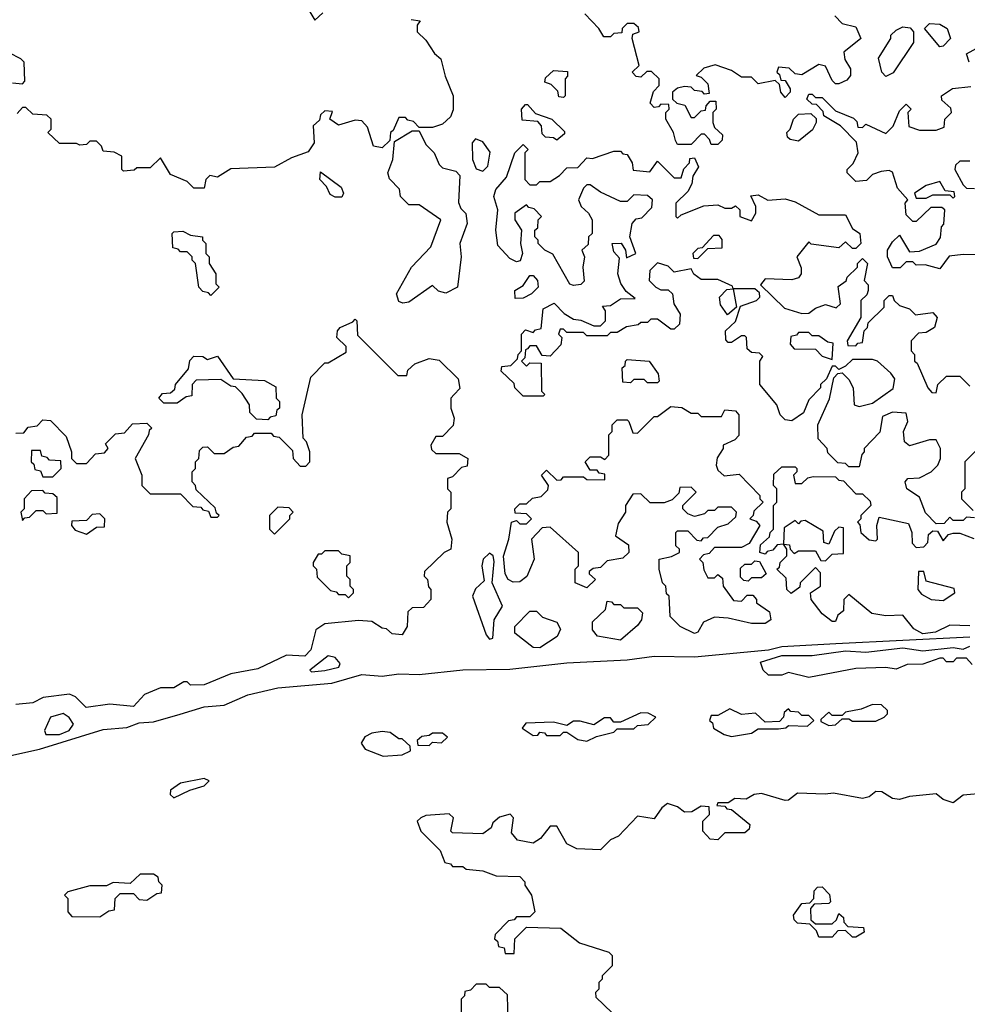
# Model space of a CAD drawing. Extents: x 2737310 to 2869991, y 870230 to 1012730.
# Tile 161 of 256: x 2757406 to 2760227, y 957920 to 960851. Entities that reach past the tile are written whole.
import ezdxf

# ---------------------------------------------------------------- set-up
doc = ezdxf.new("R2010")
doc.units = 0

msp = doc.modelspace()

# ---------------------------------------------------------------- linework, layer by layer
at = {"layer": '0CON02XD'}
for points in [[(2758270, 960875), (2758285, 960850), (2758308.3, 960871.7)], [(2759833, 960863), (2759855, 960840), (2759895, 960830), (2759910, 960795), (2759860, 960755), (2759863, 960733), (2759880, 960705), (2759880, 960685), (2759868.3, 960671.7), (2759845, 960660), (2759835, 960660), (2759825, 960670), (2759805, 960712.5), (2759785, 960717.5), (2759735, 960687.5), (2759715, 960690), (2759697, 960707), (2759665, 960710), (2759660, 960695), (2759668.3, 960688.3), (2759671.7, 960671.7), (2759685, 960670), (2759700, 960645), (2759700, 960635), (2759685, 960620), (2759672.5, 960635), (2759668.3, 960658.3), (2759655, 960670), (2759605, 960660), (2759585, 960680), (2759555, 960680), (2759525, 960700), (2759477, 960717), (2759443, 960707), (2759420, 960685), (2759435, 960680), (2759455, 960660), (2759458.3, 960631.7), (2759445, 960630), (2759437.5, 960637.5), (2759415, 960640), (2759405, 960650), (2759385, 960652.5), (2759365, 960647.5), (2759350, 960635), (2759350, 960615), (2759362.5, 960602.5), (2759386.7, 960596.7), (2759405, 960560), (2759415, 960560), (2759435, 960580), (2759448.3, 960581.7), (2759450, 960595), (2759461.7, 960608.3), (2759478.3, 960608.3), (2759480, 960585), (2759470, 960575), (2759470, 960545), (2759475, 960530), (2759498.3, 960508.3), (2759497, 960493), (2759485, 960480), (2759465, 960480), (2759460, 960495), (2759445, 960510), (2759435, 960510), (2759405, 960480), (2759365, 960480), (2759358.3, 960491.7), (2759352.5, 960515), (2759330, 960555), (2759330, 960575), (2759340, 960585), (2759338.3, 960598.3), (2759315, 960600), (2759308.3, 960591.7), (2759295, 960590), (2759283, 960603), (2759293, 960637), (2759310, 960655), (2759310, 960675), (2759287, 960697), (2759273, 960697), (2759255, 960680), (2759241.7, 960681.7), (2759230, 960695), (2759250, 960715), (2759230, 960795), (2759231.7, 960808.3), (2759250, 960815), (2759248.3, 960828.3), (2759235, 960840), (2759215, 960840), (2759200, 960825), (2759198.3, 960811.7), (2759175, 960810), (2759165, 960800), (2759145, 960800), (2759130, 960825), (2759088.3, 960868.3)], [(2758571.7, 960851.7), (2758598.3, 960848.3), (2758590, 960835), (2758590, 960815), (2758615, 960790), (2758640.7, 960750.7), (2758660, 960735), (2758673, 960683), (2758696.7, 960625), (2758697, 960583), (2758688.3, 960561.7), (2758665, 960540), (2758635, 960530), (2758595, 960530), (2758578.3, 960548.3), (2758561.7, 960551.7), (2758555, 960560), (2758535, 960560), (2758518.3, 960521.7), (2758510, 960515), (2758508.3, 960491.7), (2758485, 960470), (2758460, 960475), (2758441.7, 960531.7), (2758425, 960550), (2758405, 960552.5), (2758355, 960537.5), (2758330, 960555), (2758337.5, 960577.5), (2758315, 960580), (2758301.7, 960568.3), (2758298.3, 960551.7), (2758280, 960535), (2758282.5, 960485), (2758265, 960457.5), (2758215, 960440), (2758165, 960412.5), (2758035, 960407.5), (2757995, 960382.5), (2757972.5, 960387.5), (2757960, 960375), (2757955, 960350)], [(2760145, 960770), (2760100, 960825), (2760115, 960840), (2760145, 960837.5), (2760167.5, 960825), (2760177.5, 960795), (2760155, 960772.5), (2760145, 960770)], [(2759985, 960682.5), (2759972.5, 960695), (2759963, 960737), (2760000, 960795), (2760000, 960805), (2760015, 960820), (2760035, 960830), (2760057, 960827), (2760067.5, 960815), (2760067, 960783), (2760006.7, 960693.3), (2759985, 960682.5)], [(2760232.5, 960725), (2760225, 960750), (2760273.6, 960776.4)], [(2757385, 960663.3), (2757415, 960660), (2757421.7, 960668.3), (2757420, 960725), (2757410, 960735), (2757375, 960752.5)], [(2759025, 960620), (2759011.7, 960621.7), (2759008.3, 960638.3), (2758988.3, 960658.3), (2758970, 960665), (2758971.7, 960678.3), (2758995, 960700), (2759037, 960697), (2759037, 960683), (2759030, 960675), (2759030, 960625), (2759025, 960620)], [(2760281.7, 960151.7), (2760215, 960152.5), (2760173, 960147), (2760145, 960110), (2760101.7, 960121.7), (2760075, 960120), (2760065, 960130), (2760045, 960130), (2760027, 960113), (2760005, 960112.5), (2759990, 960145), (2759990, 960165), (2760005, 960190), (2760025, 960210), (2760055, 960160), (2760085, 960162.5), (2760135, 960182.5), (2760147, 960203), (2760150, 960235), (2760157.5, 960242.5), (2760160, 960285), (2760151.7, 960291.7), (2760118.3, 960291.7), (2760075, 960250), (2760065, 960250), (2760045, 960270), (2760042.5, 960305), (2760050, 960315), (2760019.3, 960349.3), (2760005, 960397.5), (2759995, 960402.5), (2759970.7, 960399.3), (2759945, 960390), (2759927, 960373), (2759895, 960370), (2759870, 960395), (2759870, 960405), (2759887, 960423), (2759902.5, 960455), (2759897, 960487), (2759850, 960535), (2759800, 960565), (2759798.3, 960578.3), (2759778.3, 960598.3), (2759765, 960600), (2759750, 960615), (2759755, 960630), (2759765, 960630), (2759775, 960620), (2759795, 960620), (2759835, 960580), (2759888.3, 960558.3), (2759898.3, 960548.3), (2759901.7, 960531.7), (2759915, 960530), (2759925, 960540), (2759985, 960512.5), (2760006.1, 960533.9), (2760025, 960580), (2760045, 960600), (2760060, 960585), (2760050, 960575), (2760053.6, 960533.6), (2760085, 960522.5), (2760135, 960522.5), (2760158.3, 960531.7), (2760160, 960555), (2760180, 960575), (2760178.3, 960588.3), (2760151.7, 960611.7), (2760150, 960625), (2760183.6, 960646.4), (2760237.5, 960652.5)], [(2757955, 960350), (2757925, 960350), (2757905, 960370), (2757855, 960390), (2757825, 960440), (2757795, 960410), (2757755, 960410), (2757747, 960403), (2757715, 960400), (2757710, 960405), (2757710, 960445), (2757687, 960457), (2757655, 960460), (2757650, 960475), (2757635, 960490), (2757615, 960490), (2757605, 960480), (2757585, 960477.5), (2757575, 960482.5), (2757525, 960482.5), (2757490, 960515), (2757500, 960525), (2757500, 960555), (2757487, 960567), (2757445, 960570), (2757425, 960590), (2757415, 960590), (2757398.3, 960571.7)], [(2759005, 960492.5), (2758995, 960500), (2758971.7, 960501.7), (2758961.7, 960511.7), (2758960, 960535), (2758948.3, 960548.3), (2758901.7, 960551.7), (2758900, 960585), (2758911.7, 960598.3), (2758918.3, 960598.3), (2758941.7, 960571.7), (2758990, 960555), (2759028.3, 960518.3), (2759028.3, 960511.7), (2759005, 960492.5)], [(2759725, 960490), (2759700, 960495), (2759691.7, 960501.7), (2759690, 960515), (2759700, 960525), (2759710, 960555), (2759725, 960570), (2759761.7, 960571.7), (2759777, 960557), (2759777.5, 960545), (2759766.4, 960523.6), (2759725, 960490)], [(2758547, 960007), (2758535, 960012.5), (2758527.5, 960035), (2758572.5, 960115), (2758630, 960175), (2758660, 960255), (2758595, 960300), (2758565, 960300), (2758540, 960325), (2758537, 960347), (2758507, 960377), (2758502.5, 960395), (2758517.5, 960435), (2758521.7, 960488.3), (2758575, 960520), (2758595, 960520), (2758615, 960480), (2758640, 960455), (2758655, 960420), (2758665, 960410), (2758705, 960400), (2758717, 960387), (2758713, 960307), (2758719.3, 960289.3), (2758733.9, 960273.9), (2758738.8, 960245), (2758716.7, 960185), (2758720, 960145), (2758710, 960055), (2758675, 960037.5), (2758653, 960043), (2758635, 960060), (2758565, 960010), (2758547, 960007)], [(2758785, 960400), (2758800, 960415), (2758806.4, 960456.4), (2758785, 960487.5), (2758763.3, 960496.7), (2758753.3, 960485), (2758754, 960435), (2758765, 960407.5), (2758785, 960400)], [(2758855, 960382.5), (2758880, 960455), (2758905, 960480), (2758920, 960465), (2758910, 960455), (2758910, 960375), (2758925, 960360), (2758945, 960360), (2758955, 960370), (2758985, 960370), (2759013, 960387), (2759035, 960410), (2759068.3, 960411.7), (2759095, 960440), (2759111.7, 960438.3), (2759175, 960460), (2759195, 960460), (2759201.7, 960451.7), (2759215, 960450), (2759230, 960425), (2759233, 960403), (2759281.7, 960398.3), (2759305, 960430), (2759355, 960380), (2759375, 960380), (2759383, 960407), (2759400, 960425), (2759401.7, 960438.3), (2759415, 960440), (2759427, 960413), (2759410, 960385), (2759407, 960363), (2759395, 960340), (2759360, 960305), (2759360, 960265), (2759365, 960260), (2759375, 960270), (2759443, 960297), (2759485, 960300), (2759505, 960290), (2759525, 960290), (2759537, 960297), (2759550, 960285), (2759550, 960265), (2759585, 960252.5), (2759597.5, 960275), (2759597.5, 960295), (2759583, 960327), (2759605, 960330), (2759633.6, 960313.6), (2759685, 960317.5), (2759715, 960308.8), (2759785, 960270), (2759865, 960270), (2759885, 960230), (2759907.5, 960215), (2759910, 960185), (2759895, 960170), (2759885, 960170), (2759865, 960190), (2759845, 960172.5), (2759762.5, 960182.5), (2759755, 960190), (2759720, 960145), (2759733, 960113), (2759732.5, 960095), (2759725, 960082.5), (2759705, 960076.7), (2759625, 960080), (2759611.7, 960061.7), (2759682.7, 959992.7), (2759735, 959976.7), (2759755, 959977.5), (2759775, 959992.5), (2759805, 960003.3), (2759837, 959993), (2759850, 960005), (2759843, 960057), (2759866.4, 960073.6), (2759870, 960085), (2759900, 960115), (2759900, 960125), (2759915, 960140), (2759930, 960125), (2759920, 960075), (2759931.7, 960061.7), (2759932.5, 960045), (2759928.3, 960031.7), (2759910, 960015), (2759910, 959965), (2759870, 959895), (2759871.7, 959881.7), (2759895, 959880), (2759901.7, 959888.3), (2759915, 959890), (2759920, 959925), (2759930, 959935), (2759931.7, 959948.3), (2759980, 959995), (2759980, 960015), (2759995, 960030), (2760005, 960030), (2760010, 960015), (2760025, 960000), (2760055, 959990), (2760073, 959973), (2760125, 959980), (2760137.5, 959965), (2760130, 959935), (2760105, 959920), (2760081.7, 959918.3), (2760060, 959895), (2760060, 959865), (2760070, 959855), (2760070, 959835), (2760078.3, 959828.3), (2760110, 959755), (2760121.7, 959741.7), (2760135, 959740), (2760140, 959765), (2760165, 959790), (2760205, 959790), (2760235, 959760)], [(2760235, 960430), (2760205, 960430), (2760191.7, 960418.3), (2760190, 960405), (2760215, 960360), (2760225, 960350), (2760248.3, 960348.3)], [(2758365, 960322.5), (2758345, 960322.5), (2758330.7, 960330.7), (2758320, 960355), (2758300, 960375), (2758301.7, 960398.3), (2758363, 960353), (2758370, 960335), (2758365, 960322.5)], [(2760248.3, 959368.3), (2760225, 959370), (2760215, 959360), (2760185, 959360), (2760175, 959370), (2760158.3, 959351.7), (2760135, 959350), (2760103, 959383), (2760085, 959430), (2760047.5, 959455), (2760042.5, 959475), (2760050, 959485), (2760085, 959487.5), (2760120, 959505), (2760140, 959525), (2760147.5, 959545), (2760147.5, 959575), (2760135, 959600), (2760115, 959600), (2760055, 959582.5), (2760040, 959595), (2760037.5, 959625), (2760050, 959655), (2760045, 959680), (2760005, 959682.5), (2759975, 959670), (2759967, 959623), (2759920, 959575), (2759920, 959565), (2759913, 959557), (2759905, 959520), (2759875, 959520), (2759865, 959530), (2759841.7, 959531.7), (2759811.7, 959561.7), (2759810, 959575), (2759783, 959603), (2759782.5, 959645), (2759817, 959723), (2759830, 959785), (2759841.7, 959798.3), (2759855, 959800), (2759875, 959780), (2759887.5, 959755), (2759890, 959705), (2759905, 959700), (2759945, 959710), (2760006.4, 959753.6), (2760011.7, 959781.7), (2759999.3, 959799.3), (2759960, 959835), (2759945, 959840), (2759885, 959840), (2759865, 959820), (2759845, 959810), (2759835, 959820), (2759825, 959820), (2759808.3, 959781.7), (2759790, 959765), (2759790, 959755), (2759755, 959720), (2759739.3, 959680.7), (2759705, 959657.5), (2759685, 959660), (2759670, 959675), (2759660, 959705), (2759610, 959765), (2759610, 959835), (2759618.3, 959848.3), (2759608.3, 959858.3), (2759585, 959860), (2759571.7, 959871.7), (2759570, 959905), (2759565, 959910), (2759555, 959910), (2759525, 959890), (2759515, 959890), (2759508.3, 959898.3), (2759507.5, 959925), (2759537, 959953), (2759551.7, 959998.3), (2759600, 960015), (2759610, 960025), (2759608.3, 960038.3), (2759595, 960050), (2759530, 960050), (2759540, 959995), (2759513, 959973), (2759492.3, 960002.3), (2759490, 960025), (2759511.7, 960048.3), (2759530, 960050), (2759528.3, 960058.3), (2759485, 960077.5), (2759435, 960077.5), (2759413.6, 960093.6), (2759405, 960110), (2759355, 960100), (2759337, 960117), (2759305, 960127.5), (2759282.5, 960105), (2759280, 960075), (2759300, 960055), (2759315, 960047.5), (2759337, 960047), (2759350, 960035), (2759353.3, 960005), (2759372.5, 959975), (2759370, 959945), (2759355, 959930), (2759345, 959930), (2759305, 959960), (2759285, 959960), (2759275, 959950), (2759255, 959950), (2759247, 959943), (2759213, 959937), (2759185, 959920), (2759165, 959920), (2759155, 959910), (2759095, 959910), (2759085, 959920), (2759035, 959920), (2759025, 959930), (2759015, 959930), (2759010, 959915), (2759020, 959905), (2759017, 959883), (2758985, 959850), (2758961.7, 959851.7), (2758945, 959880), (2758925, 959880), (2758918.3, 959871.7), (2758911.7, 959868.3), (2758910, 959845), (2758900, 959835), (2758915, 959820), (2758925, 959830), (2758958.3, 959828.3), (2758960, 959745), (2758970, 959735), (2758965, 959730), (2758905, 959730), (2758880, 959755), (2758878.3, 959768.3), (2758840, 959805), (2758841.7, 959818.3), (2758868.3, 959821.7), (2758888.3, 959841.7), (2758890, 959855), (2758900, 959865), (2758900, 959915), (2758911.7, 959928.3), (2758935, 959920), (2758941.7, 959928.3), (2758958.3, 959931.7), (2758965, 959990), (2758997, 960007), (2759027, 959977), (2759055, 959960), (2759077, 959957), (2759115, 959940), (2759135, 959940), (2759150, 959955), (2759150, 959985), (2759141.7, 959998.3), (2759165, 960000), (2759195, 960020), (2759238.3, 960021.7), (2759211.7, 960041.7), (2759196.1, 960066.1), (2759186.7, 960095), (2759191.7, 960141.7), (2759175, 960160), (2759170, 960185), (2759196.4, 960186.4), (2759210, 960165), (2759212.5, 960142.5), (2759240, 960155), (2759222.5, 960205), (2759230, 960245), (2759241.7, 960258.3), (2759258.3, 960261.7), (2759288.3, 960291.7), (2759290, 960315), (2759275, 960327.5), (2759235, 960330), (2759215, 960310), (2759195, 960310), (2759135, 960337.5), (2759105, 960360), (2759095, 960360), (2759085, 960350), (2759070, 960315), (2759077.5, 960295), (2759100, 960275), (2759110, 960255), (2759110, 960215), (2759100, 960205), (2759098.3, 960181.7), (2759080, 960165), (2759087.5, 960145), (2759082.5, 960115), (2759087, 960073), (2759077, 960063), (2759055, 960060), (2759044, 960064), (2758993, 960153), (2758970, 960165), (2758950, 960185), (2758950, 960195), (2758940, 960205), (2758940, 960225), (2758948.3, 960231.7), (2758950, 960255), (2758960, 960265), (2758938.3, 960288.3), (2758921.7, 960291.7), (2758915, 960300), (2758880, 960275), (2758880, 960255), (2758900, 960225), (2758897.5, 960185), (2758903.3, 960155), (2758896.4, 960133.6), (2758885, 960130), (2758865, 960140), (2758829.3, 960179.3), (2758823.3, 960225), (2758830, 960285), (2758817.5, 960325), (2758823.9, 960346.1), (2758855, 960382.5)], [(2760185, 960320), (2760190, 960325), (2760188.3, 960338.3), (2760161.7, 960341.7), (2760145, 960370), (2760105, 960357.5), (2760070, 960335), (2760075, 960320), (2760105, 960320), (2760125, 960330), (2760175, 960330), (2760185, 960320)], [(2757975, 960030), (2757968.3, 960038.3), (2757951.7, 960041.7), (2757940, 960055), (2757930, 960125), (2757920, 960135), (2757920, 960145), (2757905, 960160), (2757885, 960160), (2757878.3, 960168.3), (2757861.7, 960171.7), (2757860, 960215), (2757865, 960220), (2757891.7, 960221.7), (2757915, 960210), (2757950, 960205), (2757950, 960195), (2757960, 960185), (2757960, 960155), (2757970, 960145), (2757970, 960125), (2757990, 960095), (2757990, 960065), (2758000, 960055), (2757975, 960030)], [(2759425, 960140), (2759455, 960170), (2759497.5, 960172.5), (2759497, 960197), (2759488.3, 960208.3), (2759471.7, 960208.3), (2759438.3, 960171.7), (2759425, 960170), (2759410, 960155), (2759411.7, 960141.7), (2759425, 960140)], [(2758881.7, 960021.7), (2758880, 960045), (2758905, 960060), (2758925, 960090), (2758935, 960090), (2758947.5, 960075), (2758950, 960055), (2758930, 960035), (2758905, 960022.5), (2758881.7, 960021.7)], [(2757395, 959620), (2757418.3, 959621.7), (2757431.7, 959638.3), (2757458.3, 959641.7), (2757475, 959660), (2757498.3, 959658.3), (2757545, 959610), (2757560, 959565), (2757560, 959545), (2757575, 959530), (2757605, 959530), (2757631.7, 959558.3), (2757658.3, 959561.7), (2757670, 959575), (2757661.7, 959588.3), (2757691.7, 959618.3), (2757718.3, 959621.7), (2757741.7, 959648.3), (2757785, 959650), (2757800, 959635), (2757791.7, 959628.3), (2757790, 959615), (2757750, 959545), (2757770, 959495), (2757770, 959465), (2757795, 959440), (2757885, 959440), (2757921.7, 959401.7), (2757945, 959400), (2757951.7, 959391.7), (2757968.3, 959388.3), (2757975, 959370), (2757995, 959370), (2758000, 959375), (2757991.7, 959381.7), (2757988.3, 959398.3), (2757931.7, 959451.7), (2757930, 959465), (2757920, 959475), (2757920, 959505), (2757930, 959515), (2757930, 959535), (2757940, 959545), (2757941.7, 959568.3), (2757951.7, 959578.3), (2757965, 959580), (2757985, 959560), (2758015, 959560), (2758041.7, 959578.3), (2758058.3, 959581.7), (2758081.7, 959608.3), (2758098.3, 959611.7), (2758105, 959620), (2758155, 959620), (2758161.7, 959611.7), (2758178.3, 959608.3), (2758218.3, 959568.3), (2758220, 959545), (2758241.7, 959521.7), (2758258.3, 959521.7), (2758270, 959535), (2758270, 959565), (2758260, 959595), (2758250, 959605), (2758247.5, 959675), (2758273, 959787), (2758315, 959830), (2758325, 959830), (2758378.3, 959861.7), (2758378.3, 959878.3), (2758350, 959905), (2758352.5, 959925), (2758360, 959935), (2758398.3, 959951.7), (2758405, 959960), (2758410, 959955), (2758411.7, 959911.7), (2758531.7, 959791.7), (2758558.3, 959791.7), (2758561.7, 959808.3), (2758583, 959827), (2758625, 959842.5), (2758655, 959837.5), (2758711.7, 959781.7), (2758717, 959753), (2758700, 959735), (2758690, 959725), (2758690, 959695), (2758700, 959665), (2758697, 959643), (2758665, 959610), (2758645, 959610), (2758630, 959585), (2758631.7, 959571.7), (2758645, 959560), (2758715, 959560), (2758740, 959545), (2758738.3, 959521.7), (2758721.7, 959518.3), (2758695, 959490), (2758680, 959485), (2758680, 959455), (2758690, 959445), (2758690, 959395), (2758680, 959385), (2758677.5, 959355), (2758692.5, 959305), (2758690, 959275), (2758670, 959265), (2758611.7, 959208.3), (2758610, 959195), (2758620, 959185), (2758623, 959163), (2758630, 959155), (2758630, 959125), (2758608.3, 959101.7), (2758575, 959100), (2758561.7, 959088.3), (2758560, 959045), (2758545, 959020), (2758515, 959022.5), (2758498.3, 959038.3), (2758485, 959040), (2758455, 959060), (2758415, 959062.5), (2758315, 959052.5), (2758287.5, 959035), (2758273.3, 958975), (2758255, 958956.2), (2758200.7, 958959.3), (2758115, 958918.8), (2758035, 958903.8), (2757955, 958871.2), (2757915, 958870), (2757905, 958880), (2757895, 958880), (2757865, 958862.5), (2757825, 958862.5), (2757777.7, 958842.3), (2757745, 958806.2), (2757675, 958813.3), (2757603.9, 958803.9), (2757572.5, 958835), (2757555, 958843.3), (2757476.4, 958833.6), (2757445, 958817.5), (2757395, 958812.5)], [(2759825, 959840), (2759828.3, 959888.3), (2759811.7, 959891.7), (2759785, 959910), (2759765, 959910), (2759755, 959920), (2759725, 959920), (2759718.3, 959911.7), (2759701.7, 959908.3), (2759700, 959885), (2759711.7, 959871.7), (2759775, 959870), (2759795, 959850), (2759825, 959840)], [(2758145, 959660), (2758111.7, 959661.7), (2758091.7, 959681.7), (2758090, 959705), (2758068.3, 959738.3), (2758048.3, 959758.3), (2758035, 959760), (2758005, 959780), (2757931.7, 959778.3), (2757920, 959765), (2757918.3, 959731.7), (2757901.7, 959728.3), (2757875, 959710), (2757835, 959710), (2757820, 959725), (2757831.7, 959738.3), (2757855, 959740), (2757868.3, 959751.7), (2757870, 959765), (2757908.3, 959811.7), (2757913, 959837), (2757925, 959850), (2757951.7, 959848.3), (2757965, 959840), (2757995, 959850), (2758041.7, 959781.7), (2758135, 959777.5), (2758168.3, 959758.3), (2758170, 959725), (2758180, 959715), (2758180, 959695), (2758171.7, 959688.3), (2758168.3, 959671.7), (2758151.7, 959668.3), (2758145, 959660)], [(2759305, 959770), (2759275, 959770), (2759265, 959780), (2759235, 959780), (2759225, 959770), (2759201.7, 959771.7), (2759200, 959815), (2759208.3, 959821.7), (2759210, 959835), (2759215, 959840), (2759280, 959835), (2759307, 959797), (2759310, 959775), (2759305, 959770)], [(2759415, 959023.8), (2759372.5, 959045), (2759342.5, 959075), (2759340, 959135), (2759331.7, 959141.7), (2759330, 959165), (2759320, 959175), (2759310, 959215), (2759310, 959245), (2759347, 959253), (2759370, 959265), (2759370, 959275), (2759360, 959285), (2759360, 959325), (2759365, 959330), (2759395, 959330), (2759421.7, 959301.7), (2759435, 959300), (2759441.7, 959308.3), (2759455, 959310), (2759485, 959340), (2759515, 959350), (2759538.3, 959371.7), (2759540, 959385), (2759525, 959400), (2759485, 959400), (2759475, 959390), (2759455, 959390), (2759445, 959380), (2759415, 959372.5), (2759395, 959380), (2759380, 959395), (2759380, 959405), (2759420, 959445), (2759405, 959460), (2759371.7, 959458.3), (2759368.3, 959441.7), (2759348.3, 959421.7), (2759325, 959412.5), (2759283, 959413), (2759255, 959440), (2759231.7, 959438.3), (2759210, 959405), (2759210, 959385), (2759188.3, 959351.7), (2759180, 959315), (2759218.3, 959288.3), (2759220, 959265), (2759201.7, 959248.3), (2759155, 959240), (2759135, 959220), (2759113, 959217), (2759101.7, 959208.3), (2759101.7, 959201.7), (2759120, 959185), (2759095, 959160), (2759060, 959175), (2759060, 959215), (2759070, 959225), (2759070, 959265), (2758985, 959340), (2758961.7, 959338.3), (2758930, 959305), (2758937.5, 959245), (2758916.4, 959193.6), (2758895, 959177.5), (2758875, 959176.7), (2758860, 959185), (2758851.7, 959201.7), (2758846.1, 959253.9), (2758862.5, 959305), (2758870, 959355), (2758885, 959360), (2758895, 959350), (2758915, 959350), (2758930, 959365), (2758915, 959380), (2758881.7, 959381.7), (2758880, 959395), (2758895, 959410), (2758915, 959410), (2758933, 959427), (2758958.3, 959431.7), (2758978.3, 959451.7), (2758980, 959465), (2758960, 959495), (2758975, 959510), (2759005, 959480), (2759018.3, 959481.7), (2759025, 959490), (2759085, 959490), (2759095, 959482.5), (2759148.3, 959481.7), (2759148.3, 959498.3), (2759131.7, 959501.7), (2759125, 959510), (2759105, 959510), (2759090, 959535), (2759105, 959550), (2759135, 959550), (2759148.3, 959541.7), (2759160, 959555), (2759160, 959615), (2759170, 959625), (2759170, 959645), (2759185, 959660), (2759215, 959660), (2759220, 959655), (2759231.7, 959621.7), (2759245, 959620), (2759295, 959670), (2759305, 959670), (2759345, 959700), (2759377, 959697), (2759405, 959680), (2759425, 959680), (2759435, 959670), (2759495, 959670), (2759505, 959690), (2759537, 959687), (2759547.5, 959675), (2759547, 959613), (2759535, 959600), (2759500, 959585), (2759500, 959575), (2759483, 959547), (2759480, 959525), (2759485, 959510), (2759503, 959493), (2759548.3, 959498.3), (2759610, 959435), (2759610, 959425), (2759620, 959415), (2759591.7, 959388.3), (2759590, 959375), (2759580, 959365), (2759598.3, 959358.3), (2759610, 959345), (2759578.3, 959291.7), (2759555, 959280), (2759475, 959280), (2759458.3, 959261.7), (2759441.7, 959258.3), (2759430, 959245), (2759440, 959235), (2759443, 959213), (2759455, 959190), (2759475, 959190), (2759485, 959200), (2759498.3, 959188.3), (2759500, 959165), (2759531.7, 959121.7), (2759555, 959120), (2759571.7, 959138.3), (2759588.3, 959138.3), (2759600, 959125), (2759600, 959115), (2759638.3, 959088.3), (2759642.5, 959065), (2759625, 959053.8), (2759585, 959053.3), (2759515, 959070), (2759475, 959072.5), (2759442, 959058), (2759425, 959027.5), (2759415, 959023.8)], [(2760260, 959575), (2760220, 959535), (2760220, 959455), (2760210, 959445), (2760210, 959425), (2760245, 959390)], [(2757505, 959490), (2757530, 959515), (2757528.3, 959538.3), (2757495, 959540), (2757488.3, 959548.3), (2757471.7, 959551.7), (2757468.3, 959568.3), (2757441.7, 959568.3), (2757440, 959535), (2757448.3, 959528.3), (2757451.7, 959511.7), (2757468.3, 959508.3), (2757475, 959490), (2757505, 959490)], [(2760235, 959046.7), (2760175, 959048.8), (2760132.4, 959027.6), (2760095, 959023.3), (2760067.8, 959037.8), (2760035, 959078.8), (2759985, 959076.7), (2759943, 959083), (2759875, 959140), (2759860, 959125), (2759858.3, 959091.7), (2759841.7, 959078.3), (2759835, 959060), (2759825, 959060), (2759795, 959082.5), (2759762.5, 959125), (2759760, 959145), (2759790, 959165), (2759790, 959205), (2759775, 959220), (2759730, 959175), (2759728.3, 959161.7), (2759702.5, 959142.5), (2759690, 959155), (2759688.3, 959188.3), (2759660, 959215), (2759668.3, 959221.7), (2759670, 959235), (2759690, 959255), (2759690, 959275), (2759680, 959290), (2759661.7, 959288.3), (2759648.3, 959271.7), (2759631.7, 959268.3), (2759625, 959260), (2759610, 959265), (2759611.7, 959288.3), (2759638.3, 959311.7), (2759640, 959325), (2759650, 959335), (2759650, 959405), (2759660, 959415), (2759660, 959455), (2759650, 959465), (2759651.7, 959498.3), (2759675, 959520), (2759715, 959520), (2759720, 959515), (2759720, 959505), (2759710, 959495), (2759715, 959470), (2759735, 959470), (2759753, 959487), (2759768.3, 959491.7), (2759835, 959490), (2759845, 959480), (2759858.3, 959478.3), (2759895, 959440), (2759915, 959440), (2759938.3, 959418.3), (2759940, 959405), (2759910, 959375), (2759910, 959365), (2759900, 959355), (2759907.5, 959347.5), (2759910, 959325), (2759935, 959302.5), (2759955, 959300), (2759960, 959305), (2759957.5, 959345), (2759965, 959370), (2760051.7, 959351.7), (2760062.5, 959325), (2760063, 959293), (2760075, 959280), (2760098.3, 959281.7), (2760110, 959295), (2760111.7, 959318.3), (2760125, 959330), (2760138.3, 959328.3), (2760155, 959300), (2760171.7, 959318.3), (2760185, 959322.5), (2760205, 959322.5), (2760247, 959307)], [(2757415, 959360), (2757421.7, 959368.3), (2757435, 959370), (2757455, 959390), (2757475, 959390), (2757485, 959380), (2757518.3, 959381.7), (2757518.3, 959428.3), (2757505, 959440), (2757481.7, 959441.7), (2757475, 959450), (2757441.7, 959448.3), (2757420, 959425), (2757420, 959395), (2757410, 959385), (2757415, 959360)], [(2758165, 959320), (2758210, 959365), (2758210, 959375), (2758220, 959385), (2758208.3, 959398.3), (2758175, 959400), (2758150, 959375), (2758150, 959335), (2758165, 959320)], [(2757605, 959320), (2757635, 959340), (2757658.3, 959341.7), (2757660, 959365), (2757645, 959380), (2757621.7, 959378.3), (2757605, 959360), (2757561.7, 959358.3), (2757560, 959345), (2757571.7, 959331.7), (2757605, 959320)], [(2759805, 959240), (2759825, 959260), (2759858.3, 959261.7), (2759858.3, 959338.3), (2759845, 959340), (2759831.7, 959328.3), (2759815, 959290), (2759800, 959295), (2759798.3, 959328.3), (2759745, 959360), (2759731.7, 959358.3), (2759725, 959350), (2759715, 959360), (2759681.7, 959338.3), (2759680, 959290), (2759698.3, 959288.3), (2759700, 959275), (2759711.7, 959261.7), (2759725, 959270), (2759775, 959270), (2759791.7, 959241.7), (2759805, 959240)], [(2758385, 959130), (2758400, 959145), (2758400, 959155), (2758390, 959165), (2758390, 959185), (2758380, 959195), (2758380, 959225), (2758390, 959235), (2758390, 959255), (2758365, 959260), (2758355, 959270), (2758315, 959270), (2758305, 959260), (2758295, 959260), (2758280, 959235), (2758280, 959225), (2758290, 959215), (2758291.7, 959191.7), (2758331.7, 959151.7), (2758348.3, 959148.3), (2758355, 959140), (2758375, 959140), (2758385, 959130)], [(2758805, 959007.5), (2758815, 959010), (2758818.8, 959065), (2758843.3, 959105), (2758812.5, 959175), (2758818.3, 959238.3), (2758815.6, 959255.6), (2758805, 959263.3), (2758786.2, 959245), (2758782, 959225), (2758788.8, 959181.2), (2758762.7, 959157.3), (2758754.2, 959135), (2758795, 959020), (2758805, 959007.5)], [(2759575, 959180), (2759561.7, 959181.7), (2759551.7, 959191.7), (2759551.7, 959218.3), (2759565, 959230), (2759585, 959230), (2759595, 959240), (2759608.3, 959238.3), (2759628.3, 959201.7), (2759615, 959190), (2759585, 959190), (2759575, 959180)], [(2760155, 959122.5), (2760190, 959145), (2760188.3, 959158.3), (2760105, 959180), (2760098.3, 959208.3), (2760081.7, 959208.3), (2760080, 959155), (2760090.7, 959140.7), (2760120, 959125), (2760155, 959122.5)], [(2759195, 959004.2), (2759126.1, 959016.1), (2759111.2, 959035), (2759111.7, 959058.3), (2759150, 959095), (2759155, 959120), (2759168.3, 959118.3), (2759175, 959110), (2759195, 959110), (2759205, 959100), (2759245, 959100), (2759260, 959085), (2759257.5, 959065), (2759245, 959047.5), (2759195, 959004.2)], [(2758955, 958980.8), (2758935, 958982.5), (2758880, 959025), (2758880, 959045), (2758925, 959090), (2758945, 959090), (2758963, 959073), (2759005, 959057.5), (2759016.4, 959036.4), (2759006.7, 959015), (2758955, 958980.8)], [(2757285, 958640), (2757465, 958680), (2757655, 958738.6), (2757725, 958744.2), (2757762.4, 958757.6), (2757805, 958760.8), (2757883.9, 958783.9), (2757955, 958805.6), (2758015, 958810.8), (2758085, 958841.1), (2758175, 958861.9), (2758335, 958876.2), (2758425, 958901.4), (2758485, 958897.1), (2758535, 958904.3), (2758595, 958901.4), (2758725.8, 958915.8), (2758865, 958918.1), (2759035, 958936.7), (2759215, 958945.6), (2759295, 958956.7), (2759415, 958954.2), (2759635, 958975.6), (2759675, 958985.7), (2759835.6, 958994.4), (2760235, 959014.3)], [(2760241.7, 958931.7), (2760225, 958950), (2760195, 958950), (2760185, 958940), (2760165, 958940), (2760155, 958950), (2760145, 958950), (2760095, 958932.5), (2760048.3, 958931.7), (2760015, 958917.5), (2759985, 958922.5), (2759895, 958920), (2759755, 958893.3), (2759695, 958907.5), (2759675, 958900), (2759635, 958900), (2759620, 958915), (2759611.7, 958938.3), (2759675, 958958.8), (2759765, 958958.8), (2759865, 958972), (2759925, 958968.8), (2760035, 958981.2), (2760095, 958972.5), (2760185, 958982.5), (2760215, 958977.5), (2760235, 958985.8)], [(2758275, 958910), (2758315, 958914), (2758355.9, 958924.1), (2758360, 958935), (2758345, 958952.5), (2758325, 958957.5), (2758270, 958915), (2758275, 958910)], [(2759815, 958750), (2759835, 958752.5), (2759855, 958770), (2759875, 958770), (2759885, 958762.5), (2759955, 958762.5), (2759980, 958775), (2759990, 958785), (2759990, 958795), (2759971.7, 958811.7), (2759945, 958812.5), (2759911.7, 958798.3), (2759865, 958790), (2759855, 958780), (2759825, 958780), (2759815, 958790), (2759791.7, 958768.3), (2759791.7, 958761.7), (2759815, 958750)], [(2757525, 958722.9), (2757553.3, 958735), (2757566.4, 958753.6), (2757553.9, 958773.9), (2757536.1, 958786.1), (2757497.5, 958775), (2757480, 958735), (2757483.6, 958723.6), (2757525, 958722.9)], [(2759095, 958703.3), (2759123, 958717), (2759175, 958730), (2759185, 958740), (2759235, 958740), (2759245, 958750), (2759277, 958753), (2759300, 958775), (2759277, 958787), (2759255, 958787.5), (2759195, 958760), (2759175, 958760), (2759165, 958772.5), (2759147, 958773), (2759115, 958752.5), (2759075, 958762.5), (2759055, 958762.5), (2759035, 958750), (2758995, 958760), (2758913, 958757), (2758901.7, 958741.7), (2758935, 958720), (2758948.3, 958721.7), (2758955, 958730), (2758968.3, 958728.3), (2758975, 958720), (2759015, 958720), (2759025, 958730), (2759035, 958730), (2759068.3, 958708.3), (2759095, 958703.3)], [(2759525, 958717.5), (2759555, 958722.5), (2759585, 958727.5), (2759605, 958740), (2759665, 958740), (2759687, 958743), (2759695, 958750), (2759751.7, 958748.3), (2759770, 958765), (2759755, 958780), (2759735, 958780), (2759725, 958790), (2759701.7, 958791.7), (2759695, 958800), (2759681.7, 958788.3), (2759680, 958775), (2759668.3, 958761.7), (2759625, 958760), (2759597, 958787), (2759555, 958782.5), (2759520.7, 958799.3), (2759485, 958780), (2759465, 958780), (2759460, 958765), (2759468.3, 958758.3), (2759471.7, 958741.7), (2759503, 958723), (2759525, 958717.5)], [(2758488.3, 958658.3), (2758545, 958662.5), (2758570, 958675), (2758568.3, 958688.3), (2758545, 958710), (2758535, 958710), (2758509.3, 958729.3), (2758485, 958732.5), (2758455, 958727.5), (2758433.6, 958716.4), (2758423, 958697), (2758435, 958680), (2758488.3, 958658.3)], [(2758625, 958690), (2758635, 958700), (2758661.7, 958698.3), (2758680, 958715), (2758665, 958727.5), (2758635, 958727.5), (2758625, 958720), (2758603, 958717), (2758590, 958705), (2758591.7, 958691.7), (2758625, 958690)], [(2757865, 958534.2), (2757912.3, 958557.7), (2757955, 958570), (2757970, 958585), (2757955, 958592.5), (2757885, 958578.8), (2757855, 958557.5), (2757854.3, 958544.3), (2757865, 958534.2)], [(2760281.7, 958548.3), (2760215, 958542.5), (2760185, 958520), (2760155, 958530), (2760135, 958546.7), (2760055, 958538.8), (2760025, 958530), (2760005, 958532.5), (2759973, 958553), (2759955, 958553.3), (2759935, 958537.5), (2759915, 958532.5), (2759828.8, 958548.8), (2759804.3, 958545.7), (2759721.7, 958548.3), (2759695, 958527.5), (2759685, 958526.7), (2759615, 958547.5), (2759592.5, 958545), (2759569.3, 958530.7), (2759535, 958532.5), (2759515, 958520), (2759485, 958520), (2759481.7, 958511.7), (2759505, 958510), (2759511.7, 958501.7), (2759525, 958500), (2759580, 958455), (2759578.3, 958441.7), (2759565, 958430), (2759505, 958430), (2759485, 958410), (2759461.7, 958411.7), (2759440, 958435), (2759440, 958465), (2759460, 958485), (2759458.3, 958508.3), (2759435, 958510), (2759407, 958493), (2759385, 958492.5), (2759365, 958507.5), (2759335, 958517.5), (2759317.5, 958505), (2759295, 958472.5), (2759245, 958480), (2759189.3, 958420.7), (2759165, 958410), (2759135, 958380), (2759065, 958382.5), (2759035, 958397.5), (2759005, 958450), (2758985, 958450), (2758956.4, 958413.6), (2758935, 958400), (2758888.3, 958408.3), (2758870.7, 958430.7), (2758876.7, 958475), (2758866.4, 958486.4), (2758835, 958477.5), (2758815, 958460), (2758810, 958445), (2758785, 958427.5), (2758695, 958430), (2758690, 958435), (2758697.5, 958475), (2758685, 958486.7), (2758615, 958482.5), (2758600, 958475), (2758590, 958465), (2758600, 958435), (2758658.3, 958378.3), (2758671.7, 958341.7), (2758688.3, 958338.3), (2758695, 958330), (2758725, 958330), (2758735, 958322.5), (2758785, 958317.5), (2758825, 958302.5), (2758895, 958300), (2758910, 958285), (2758910, 958275), (2758930, 958245), (2758940, 958195), (2758925, 958180), (2758885, 958180), (2758878.3, 958171.7), (2758861.7, 958168.3), (2758821.7, 958128.3), (2758820, 958115), (2758828.3, 958108.3), (2758831.7, 958091.7), (2758848.3, 958088.3), (2758851.7, 958071.7), (2758878.3, 958071.7), (2758880, 958115), (2758915, 958150), (2759017, 958147), (2759073, 958103), (2759160, 958075), (2759170, 958065), (2759170, 958035), (2759140, 958005), (2759140, 957995), (2759130, 957985), (2759130, 957965), (2759120, 957955), (2759121.7, 957941.7), (2759170, 957895)], [(2757645, 958180), (2757671.7, 958198.3), (2757688.3, 958201.7), (2757690, 958235), (2757705, 958250), (2757745, 958250), (2757761.7, 958231.7), (2757785, 958230), (2757815, 958250), (2757828.3, 958251.7), (2757830, 958275), (2757820, 958285), (2757818.3, 958298.3), (2757805, 958307.5), (2757765, 958307.5), (2757735, 958280), (2757685, 958282.5), (2757665, 958272.5), (2757615, 958272.5), (2757550, 958255), (2757540, 958245), (2757550, 958235), (2757550, 958195), (2757561.7, 958181.7), (2757645, 958180)], [(2759895, 958120), (2759885, 958120), (2759865, 958140), (2759841.7, 958138.3), (2759825, 958120), (2759785, 958120), (2759778.3, 958138.3), (2759758.3, 958158.3), (2759721.7, 958161.7), (2759711.7, 958171.7), (2759710, 958185), (2759735, 958220), (2759758.3, 958221.7), (2759770, 958235), (2759771.7, 958258.3), (2759781.7, 958268.3), (2759795, 958270), (2759817, 958247), (2759820, 958225), (2759815, 958220), (2759771.7, 958218.3), (2759760, 958205), (2759761.7, 958171.7), (2759775, 958160), (2759825, 958160), (2759838.3, 958171.7), (2759845, 958190), (2759858.3, 958178.3), (2759860, 958165), (2759871.7, 958151.7), (2759918.3, 958148.3), (2759920, 958135), (2759895, 958120)], [(2758860, 957865), (2758858.3, 957948.3), (2758835, 957970), (2758805, 957970), (2758795, 957980), (2758765, 957980), (2758748.3, 957961.7), (2758731.7, 957958.3), (2758730, 957945), (2758720, 957935), (2758720, 957875)]]:
    msp.add_lwpolyline(points, dxfattribs=at)

doc.saveas('drawing.dxf')
